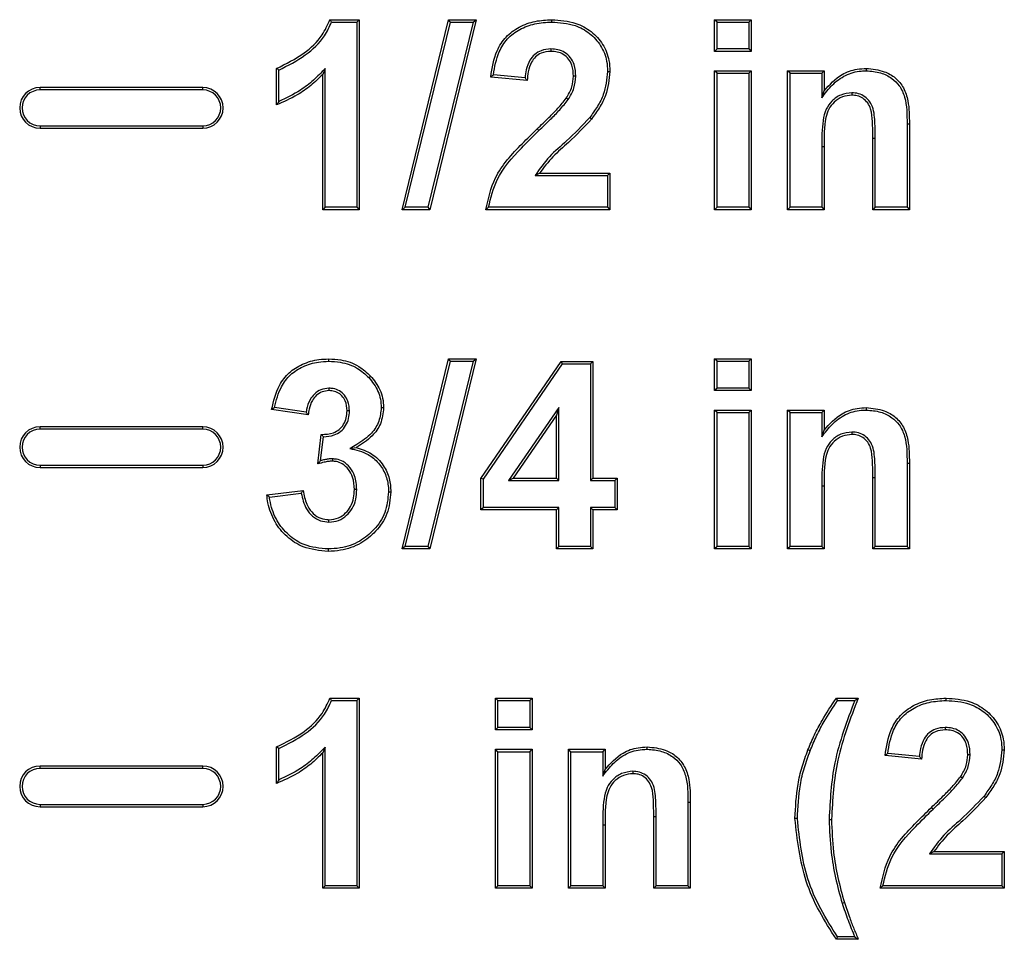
# Model space of a CAD drawing. Header units: inches. Extents: x 0.3 to 33.8, y 0.2 to 21.7.
# Tile 87 of 192: x 12.4087 to 12.4813, y 15.5635 to 15.6313. Entities that reach past the tile are written whole.
import ezdxf

# ---------------------------------------------------------------- set-up
doc = ezdxf.new("R2010")
doc.units = ezdxf.units.IN
doc.header["$MEASUREMENT"] = 0

msp = doc.modelspace()

# ---------------------------------------------------------------- linework, layer by layer
at = {"color": 7, "linetype": 'Continuous', "lineweight": 25}
for p, q in [((12.431529, 15.631301), (12.433689, 15.631301)), ((12.43165, 15.631126), (12.433514, 15.631126)), ((12.433514, 15.631126), (12.433689, 15.631301)), ((12.433514, 15.631126), (12.433514, 15.617476)), ((12.433689, 15.631301), (12.433689, 15.617301)), ((12.436863, 15.617301), (12.440276, 15.631301)), ((12.437086, 15.617476), (12.440414, 15.631126)), ((12.442081, 15.631126), (12.438756, 15.617476)), ((12.442304, 15.631301), (12.438894, 15.617301)), ((12.440414, 15.631126), (12.440276, 15.631301)), ((12.440276, 15.631301), (12.442304, 15.631301)), ((12.440414, 15.631126), (12.442081, 15.631126)), ((12.442081, 15.631126), (12.442304, 15.631301)), ((12.447879, 15.631126), (12.447879, 15.631301)), ((12.460069, 15.631126), (12.459894, 15.631301)), ((12.459894, 15.628967), (12.459894, 15.631301)), ((12.459894, 15.631301), (12.462586, 15.631301)), ((12.460069, 15.629142), (12.460069, 15.631126)), ((12.460069, 15.631126), (12.462411, 15.631126)), ((12.462411, 15.631126), (12.462586, 15.631301)), ((12.462411, 15.631126), (12.462411, 15.629142)), ((12.462586, 15.631301), (12.462586, 15.628967)), ((12.447824, 15.629142), (12.447823, 15.628967)), ((12.460069, 15.629142), (12.459894, 15.628967)), ((12.462586, 15.628967), (12.459894, 15.628967)), ((12.462411, 15.629142), (12.460069, 15.629142)), ((12.462411, 15.629142), (12.462586, 15.628967)), ((12.427586, 15.625019), (12.427586, 15.627711)), ((12.471081, 15.627536), (12.471081, 15.627711)), ((12.427761, 15.625275), (12.427761, 15.62759)), ((12.431171, 15.627695), (12.430996, 15.627268)), ((12.430996, 15.617301), (12.430996, 15.627268)), ((12.431171, 15.617476), (12.431171, 15.627695)), ((12.446073, 15.626813), (12.443381, 15.627077)), ((12.445912, 15.627005), (12.443576, 15.627234)), ((12.449659, 15.627129), (12.449484, 15.62713)), ((12.452001, 15.627492), (12.452176, 15.627492)), ((12.460069, 15.627356), (12.459894, 15.627531)), ((12.459894, 15.617301), (12.459894, 15.627531)), ((12.459894, 15.627531), (12.462586, 15.627531)), ((12.460069, 15.617476), (12.460069, 15.627356)), ((12.460069, 15.627356), (12.462411, 15.627356)), ((12.462411, 15.627356), (12.462586, 15.627531)), ((12.462411, 15.627356), (12.462411, 15.617476)), ((12.462586, 15.627531), (12.462586, 15.617301)), ((12.465453, 15.627356), (12.465278, 15.627531)), ((12.465278, 15.617301), (12.465278, 15.627531)), ((12.465278, 15.627531), (12.467971, 15.627531)), ((12.465453, 15.617476), (12.465453, 15.627356)), ((12.465453, 15.627356), (12.467796, 15.627356)), ((12.467796, 15.627356), (12.467971, 15.627531)), ((12.467796, 15.627356), (12.467796, 15.625554)), ((12.467971, 15.627531), (12.467971, 15.626056)), ((12.41015, 15.626126), (12.41015, 15.626301)), ((12.42215, 15.626301), (12.41015, 15.626301)), ((12.42215, 15.626126), (12.42215, 15.626301)), ((12.42215, 15.626126), (12.41015, 15.626126)), ((12.467796, 15.625554), (12.467971, 15.626056)), ((12.47002, 15.625912), (12.470021, 15.625737)), ((12.449097, 15.625416), (12.448951, 15.625512)), ((12.45068, 15.624088), (12.450819, 15.623981)), ((12.41015, 15.623476), (12.42215, 15.623476)), ((12.41015, 15.623476), (12.41015, 15.623301)), ((12.42215, 15.623476), (12.42215, 15.623301)), ((12.474078, 15.623627), (12.474253, 15.623628)), ((12.474078, 15.623627), (12.474078, 15.617476)), ((12.474253, 15.623628), (12.474253, 15.617301)), ((12.41015, 15.623301), (12.42215, 15.623301)), ((12.446929, 15.623126), (12.446808, 15.623252)), ((12.467796, 15.621959), (12.467971, 15.621959)), ((12.467796, 15.621959), (12.467796, 15.617476)), ((12.467971, 15.621959), (12.467971, 15.617301)), ((12.471736, 15.622551), (12.471561, 15.622551)), ((12.471561, 15.617301), (12.471561, 15.622551)), ((12.471736, 15.617476), (12.471736, 15.622551)), ((12.446662, 15.619818), (12.446974, 15.619993)), ((12.446662, 15.619818), (12.452001, 15.619818)), ((12.446974, 15.619993), (12.452176, 15.619993)), ((12.452001, 15.619818), (12.452176, 15.619993)), ((12.452001, 15.619818), (12.452001, 15.617476)), ((12.452176, 15.619993), (12.452176, 15.617301)), ((12.431171, 15.617476), (12.430996, 15.617301)), ((12.433689, 15.617301), (12.430996, 15.617301)), ((12.433514, 15.617476), (12.431171, 15.617476)), ((12.433514, 15.617476), (12.433689, 15.617301)), ((12.437086, 15.617476), (12.436863, 15.617301)), ((12.438894, 15.617301), (12.436863, 15.617301)), ((12.438756, 15.617476), (12.437086, 15.617476)), ((12.438756, 15.617476), (12.438894, 15.617301)), ((12.452176, 15.617301), (12.443022, 15.617301)), ((12.452001, 15.617476), (12.443223, 15.617476)), ((12.452001, 15.617476), (12.452176, 15.617301)), ((12.460069, 15.617476), (12.459894, 15.617301)), ((12.462586, 15.617301), (12.459894, 15.617301)), ((12.462411, 15.617476), (12.460069, 15.617476)), ((12.462411, 15.617476), (12.462586, 15.617301)), ((12.465453, 15.617476), (12.465278, 15.617301)), ((12.467971, 15.617301), (12.465278, 15.617301)), ((12.467796, 15.617476), (12.465453, 15.617476)), ((12.467796, 15.617476), (12.467971, 15.617301)), ((12.471736, 15.617476), (12.471561, 15.617301)), ((12.474253, 15.617301), (12.471561, 15.617301)), ((12.474078, 15.617476), (12.471736, 15.617476)), ((12.474078, 15.617476), (12.474253, 15.617301)), ((12.431435, 15.606126), (12.431434, 15.606301)), ((12.436863, 15.592301), (12.440276, 15.606301)), ((12.437086, 15.592476), (12.440414, 15.606126)), ((12.442081, 15.606126), (12.438756, 15.592476)), ((12.442304, 15.606301), (12.438894, 15.592301)), ((12.440414, 15.606126), (12.440276, 15.606301)), ((12.440276, 15.606301), (12.442304, 15.606301)), ((12.440414, 15.606126), (12.442081, 15.606126)), ((12.442081, 15.606126), (12.442304, 15.606301)), ((12.442663, 15.597497), (12.448583, 15.606121)), ((12.442838, 15.597443), (12.448675, 15.605946)), ((12.448675, 15.605946), (12.448583, 15.606121)), ((12.448583, 15.606121), (12.45092, 15.606121)), ((12.448675, 15.605946), (12.450745, 15.605946)), ((12.450745, 15.605946), (12.45092, 15.606121)), ((12.450745, 15.605946), (12.450745, 15.597331)), ((12.45092, 15.606121), (12.45092, 15.597506)), ((12.460069, 15.606126), (12.459894, 15.606301)), ((12.459894, 15.606301), (12.462586, 15.606301)), ((12.459894, 15.603967), (12.459894, 15.606301)), ((12.460069, 15.606126), (12.462411, 15.606126)), ((12.460069, 15.604142), (12.460069, 15.606126)), ((12.462411, 15.606126), (12.462586, 15.606301)), ((12.462411, 15.606126), (12.462411, 15.604142)), ((12.462586, 15.606301), (12.462586, 15.603967)), ((12.434397, 15.604922), (12.434524, 15.605041)), ((12.431456, 15.604142), (12.431456, 15.603967)), ((12.460069, 15.604142), (12.459894, 15.603967)), ((12.462586, 15.603967), (12.459894, 15.603967)), ((12.462411, 15.604142), (12.460069, 15.604142)), ((12.462411, 15.604142), (12.462586, 15.603967)), ((12.42992, 15.602172), (12.427227, 15.602576)), ((12.429771, 15.602372), (12.427438, 15.602722)), ((12.432966, 15.602474), (12.432791, 15.602475)), ((12.435309, 15.602712), (12.435484, 15.602711)), ((12.448402, 15.602731), (12.444695, 15.597331)), ((12.448402, 15.602731), (12.448227, 15.602167)), ((12.448402, 15.597331), (12.448402, 15.602731)), ((12.460069, 15.602356), (12.459894, 15.602531)), ((12.459894, 15.592301), (12.459894, 15.602531)), ((12.459894, 15.602531), (12.462586, 15.602531)), ((12.460069, 15.592476), (12.460069, 15.602356)), ((12.460069, 15.602356), (12.462411, 15.602356)), ((12.462411, 15.602356), (12.462586, 15.602531)), ((12.462411, 15.602356), (12.462411, 15.592476)), ((12.462586, 15.602531), (12.462586, 15.592301)), ((12.465453, 15.602356), (12.465278, 15.602531)), ((12.465278, 15.592301), (12.465278, 15.602531)), ((12.465278, 15.602531), (12.467971, 15.602531)), ((12.465453, 15.592476), (12.465453, 15.602356)), ((12.465453, 15.602356), (12.467796, 15.602356)), ((12.467796, 15.602356), (12.467971, 15.602531)), ((12.467796, 15.602356), (12.467796, 15.600554)), ((12.467971, 15.602531), (12.467971, 15.601056)), ((12.471081, 15.602536), (12.471081, 15.602711)), ((12.448227, 15.602167), (12.445027, 15.597506)), ((12.448227, 15.597506), (12.448227, 15.602167)), ((12.41015, 15.601126), (12.41015, 15.601301)), ((12.42215, 15.601301), (12.41015, 15.601301)), ((12.42215, 15.601126), (12.41015, 15.601126)), ((12.42215, 15.601126), (12.42215, 15.601301)), ((12.467796, 15.600554), (12.467971, 15.601056)), ((12.47002, 15.600912), (12.470021, 15.600737)), ((12.430637, 15.598563), (12.43089, 15.600737)), ((12.430842, 15.598804), (12.431046, 15.600561)), ((12.433003, 15.599702), (12.43347, 15.599769)), ((12.43171, 15.598937), (12.431706, 15.598762)), ((12.41015, 15.598476), (12.41015, 15.598301)), ((12.41015, 15.598476), (12.42215, 15.598476)), ((12.41015, 15.598301), (12.42215, 15.598301)), ((12.42215, 15.598476), (12.42215, 15.598301)), ((12.474078, 15.598627), (12.474253, 15.598628)), ((12.474078, 15.598627), (12.474078, 15.592476)), ((12.474253, 15.598628), (12.474253, 15.592301)), ((12.442838, 15.597443), (12.442663, 15.597497)), ((12.442663, 15.595172), (12.442663, 15.597497)), ((12.442838, 15.595347), (12.442838, 15.597443)), ((12.444695, 15.597331), (12.445027, 15.597506)), ((12.444695, 15.597331), (12.448402, 15.597331)), ((12.445027, 15.597506), (12.448227, 15.597506)), ((12.448402, 15.597331), (12.448227, 15.597506)), ((12.450745, 15.597331), (12.45092, 15.597506)), ((12.450745, 15.597331), (12.452539, 15.597331)), ((12.45092, 15.597506), (12.452714, 15.597506)), ((12.452539, 15.597331), (12.452714, 15.597506)), ((12.452539, 15.597331), (12.452539, 15.595347)), ((12.452714, 15.597506), (12.452714, 15.595172)), ((12.471736, 15.597551), (12.471561, 15.597551)), ((12.471561, 15.592301), (12.471561, 15.597551)), ((12.471736, 15.592476), (12.471736, 15.597551)), ((12.426868, 15.596277), (12.429561, 15.596608)), ((12.433505, 15.596675), (12.43333, 15.596673)), ((12.435847, 15.596496), (12.436022, 15.596496)), ((12.467796, 15.596959), (12.467796, 15.592476)), ((12.467796, 15.596959), (12.467971, 15.596959)), ((12.467971, 15.596959), (12.467971, 15.592301)), ((12.427064, 15.596125), (12.429412, 15.596414)), ((12.442838, 15.595347), (12.442663, 15.595172)), ((12.448227, 15.595172), (12.442663, 15.595172)), ((12.448402, 15.595347), (12.442838, 15.595347)), ((12.448402, 15.595347), (12.448227, 15.595172)), ((12.448227, 15.592301), (12.448227, 15.595172)), ((12.448402, 15.592476), (12.448402, 15.595347)), ((12.452539, 15.595347), (12.450745, 15.595347)), ((12.450745, 15.595347), (12.450745, 15.592476)), ((12.450745, 15.595347), (12.45092, 15.595172)), ((12.452714, 15.595172), (12.45092, 15.595172)), ((12.45092, 15.595172), (12.45092, 15.592301)), ((12.452539, 15.595347), (12.452714, 15.595172)), ((12.431451, 15.594279), (12.431454, 15.594454)), ((12.431397, 15.592296), (12.431397, 15.592121)), ((12.437086, 15.592476), (12.436863, 15.592301)), ((12.438894, 15.592301), (12.436863, 15.592301)), ((12.438756, 15.592476), (12.437086, 15.592476)), ((12.438756, 15.592476), (12.438894, 15.592301)), ((12.448402, 15.592476), (12.448227, 15.592301)), ((12.45092, 15.592301), (12.448227, 15.592301)), ((12.450745, 15.592476), (12.448402, 15.592476)), ((12.450745, 15.592476), (12.45092, 15.592301)), ((12.460069, 15.592476), (12.459894, 15.592301)), ((12.462586, 15.592301), (12.459894, 15.592301)), ((12.462411, 15.592476), (12.460069, 15.592476)), ((12.462411, 15.592476), (12.462586, 15.592301)), ((12.465453, 15.592476), (12.465278, 15.592301)), ((12.467971, 15.592301), (12.465278, 15.592301)), ((12.467796, 15.592476), (12.465453, 15.592476)), ((12.467796, 15.592476), (12.467971, 15.592301)), ((12.471736, 15.592476), (12.471561, 15.592301)), ((12.474253, 15.592301), (12.471561, 15.592301)), ((12.474078, 15.592476), (12.471736, 15.592476)), ((12.474078, 15.592476), (12.474253, 15.592301)), ((12.431529, 15.581301), (12.433689, 15.581301)), ((12.433514, 15.581126), (12.433689, 15.581301)), ((12.433689, 15.581301), (12.433689, 15.567301)), ((12.443915, 15.581126), (12.44374, 15.581301)), ((12.44374, 15.578967), (12.44374, 15.581301)), ((12.44374, 15.581301), (12.446432, 15.581301)), ((12.446257, 15.581126), (12.446432, 15.581301)), ((12.446432, 15.581301), (12.446432, 15.578967)), ((12.468959, 15.581126), (12.468868, 15.581301)), ((12.468868, 15.581301), (12.470484, 15.581301)), ((12.476956, 15.581126), (12.476956, 15.581301)), ((12.43165, 15.581126), (12.433514, 15.581126)), ((12.433514, 15.581126), (12.433514, 15.567476)), ((12.443915, 15.579142), (12.443915, 15.581126)), ((12.443915, 15.581126), (12.446257, 15.581126)), ((12.446257, 15.581126), (12.446257, 15.579142)), ((12.468959, 15.581126), (12.470225, 15.581126)), ((12.443915, 15.579142), (12.44374, 15.578967)), ((12.446257, 15.579142), (12.443915, 15.579142)), ((12.446257, 15.579142), (12.446432, 15.578967)), ((12.476901, 15.579142), (12.4769, 15.578967)), ((12.446432, 15.578967), (12.44374, 15.578967)), ((12.427586, 15.575019), (12.427586, 15.577711)), ((12.431171, 15.577695), (12.430996, 15.577268)), ((12.431171, 15.567476), (12.431171, 15.577695)), ((12.454927, 15.577536), (12.454927, 15.577711)), ((12.427761, 15.575275), (12.427761, 15.57759)), ((12.430996, 15.567301), (12.430996, 15.577268)), ((12.443915, 15.577356), (12.44374, 15.577531)), ((12.44374, 15.577531), (12.446432, 15.577531)), ((12.44374, 15.567301), (12.44374, 15.577531)), ((12.443915, 15.577356), (12.446257, 15.577356)), ((12.443915, 15.567476), (12.443915, 15.577356)), ((12.446257, 15.577356), (12.446432, 15.577531)), ((12.446257, 15.577356), (12.446257, 15.567476)), ((12.446432, 15.577531), (12.446432, 15.567301)), ((12.4493, 15.577356), (12.449125, 15.577531)), ((12.449125, 15.577531), (12.451817, 15.577531)), ((12.449125, 15.567301), (12.449125, 15.577531)), ((12.4493, 15.567476), (12.4493, 15.577356)), ((12.4493, 15.577356), (12.451642, 15.577356)), ((12.451642, 15.577356), (12.451817, 15.577531)), ((12.451642, 15.577356), (12.451642, 15.575554)), ((12.451817, 15.577531), (12.451817, 15.576056)), ((12.466933, 15.577419), (12.46677, 15.577484)), ((12.47515, 15.576813), (12.472458, 15.577077)), ((12.474989, 15.577005), (12.472653, 15.577234)), ((12.478736, 15.577129), (12.478561, 15.57713)), ((12.481078, 15.577492), (12.481253, 15.577492)), ((12.41015, 15.576126), (12.41015, 15.576301)), ((12.42215, 15.576301), (12.41015, 15.576301)), ((12.42215, 15.576126), (12.42215, 15.576301)), ((12.42215, 15.576126), (12.41015, 15.576126)), ((12.451642, 15.575554), (12.451817, 15.576056)), ((12.453866, 15.575912), (12.453867, 15.575737)), ((12.478174, 15.575416), (12.478028, 15.575512)), ((12.479757, 15.574088), (12.479895, 15.573981)), ((12.41015, 15.573476), (12.41015, 15.573301)), ((12.41015, 15.573476), (12.42215, 15.573476)), ((12.41015, 15.573301), (12.42215, 15.573301)), ((12.42215, 15.573476), (12.42215, 15.573301)), ((12.457924, 15.573627), (12.458099, 15.573628)), ((12.457924, 15.573627), (12.457924, 15.567476)), ((12.458099, 15.573628), (12.458099, 15.567301)), ((12.476006, 15.573126), (12.475885, 15.573252)), ((12.455582, 15.572551), (12.455407, 15.572551)), ((12.455407, 15.567301), (12.455407, 15.572551)), ((12.455582, 15.567476), (12.455582, 15.572551)), ((12.451642, 15.571959), (12.451642, 15.567476)), ((12.451642, 15.571959), (12.451817, 15.571959)), ((12.451817, 15.571959), (12.451817, 15.567301)), ((12.465992, 15.572424), (12.465817, 15.572424)), ((12.468334, 15.572371), (12.468509, 15.572371)), ((12.475738, 15.569818), (12.476051, 15.569993)), ((12.475738, 15.569818), (12.481078, 15.569818)), ((12.476051, 15.569993), (12.481253, 15.569993)), ((12.481078, 15.569818), (12.481253, 15.569993)), ((12.481078, 15.569818), (12.481078, 15.567476)), ((12.481253, 15.569993), (12.481253, 15.567301)), ((12.431171, 15.567476), (12.430996, 15.567301)), ((12.433514, 15.567476), (12.431171, 15.567476)), ((12.433514, 15.567476), (12.433689, 15.567301)), ((12.443915, 15.567476), (12.44374, 15.567301)), ((12.446257, 15.567476), (12.443915, 15.567476)), ((12.446257, 15.567476), (12.446432, 15.567301)), ((12.4493, 15.567476), (12.449125, 15.567301)), ((12.451642, 15.567476), (12.4493, 15.567476)), ((12.451642, 15.567476), (12.451817, 15.567301)), ((12.455582, 15.567476), (12.455407, 15.567301)), ((12.457924, 15.567476), (12.455582, 15.567476)), ((12.457924, 15.567476), (12.458099, 15.567301)), ((12.481078, 15.567476), (12.4723, 15.567476)), ((12.481078, 15.567476), (12.481253, 15.567301)), ((12.433689, 15.567301), (12.430996, 15.567301)), ((12.446432, 15.567301), (12.44374, 15.567301)), ((12.451817, 15.567301), (12.449125, 15.567301)), ((12.458099, 15.567301), (12.455407, 15.567301)), ((12.481253, 15.567301), (12.472099, 15.567301)), ((12.469292, 15.56619), (12.46946, 15.566241)), ((12.470484, 15.563531), (12.468868, 15.563531)), ((12.470222, 15.563706), (12.46896, 15.563706))]:
    msp.add_line(p, q, dxfattribs=at)
at = {"color": 7, "linetype": 'Continuous', "lineweight": 25, "flags": 128}
for points in [[(12.427761, 15.62759), (12.427674, 15.62765), (12.427586, 15.627711)], [(12.427761, 15.57759), (12.427674, 15.57765), (12.427586, 15.577711)], [(12.46896, 15.563706), (12.468914, 15.563619), (12.468868, 15.563531)], [(12.470222, 15.563706), (12.470353, 15.563619), (12.470484, 15.563531)]]:
    msp.add_lwpolyline(points, dxfattribs=at)
at = {"color": 7, "linetype": 'Continuous', "lineweight": 25}
for centre, radius, start, end in [((12.41015, 15.624801), 0.0015, 90, 270), ((12.42215, 15.624801), 0.0015, 270, 90), ((12.41015, 15.624801), 0.001325, 90, 270), ((12.42215, 15.624801), 0.001325, 270, 90), ((12.41015, 15.599801), 0.0015, 90, 270), ((12.41015, 15.599801), 0.001325, 90, 270), ((12.42215, 15.599801), 0.0015, 270, 90), ((12.42215, 15.599801), 0.001325, 270, 90), ((12.41015, 15.574801), 0.0015, 90, 270), ((12.42215, 15.574801), 0.0015, 270, 90), ((12.41015, 15.574801), 0.001325, 90, 270), ((12.42215, 15.574801), 0.001325, 270, 90)]:
    msp.add_arc(centre, radius, start, end, dxfattribs=at)
for points, knots in [([(12.427586, 15.627711), (12.428284, 15.628053), (12.429547, 15.628671), (12.43092, 15.629955), (12.431355, 15.630916), (12.431529, 15.631301)], [0, 0, 0, 0, 0.425378, 0.769749, 1, 1, 1, 1]), ([(12.427761, 15.62759), (12.42843, 15.627926), (12.429695, 15.628562), (12.431041, 15.629831), (12.431488, 15.630781), (12.43165, 15.631126)], [0, 0, 0, 0, 0.417234, 0.788319, 1, 1, 1, 1]), ([(12.43165, 15.631126), (12.43163, 15.631155), (12.43159, 15.631213), (12.43155, 15.631271), (12.431529, 15.631301)], [0, 0, 0, 0, 0.5, 1, 1, 1, 1]), ([(12.443381, 15.627077), (12.443485, 15.62774), (12.443652, 15.628807), (12.444464, 15.63008), (12.445475, 15.630812), (12.446648, 15.631237), (12.447474, 15.63128), (12.447879, 15.631301)], [0, 0, 0, 0, 0.289144, 0.465104, 0.641356, 0.82373, 1, 1, 1, 1]), ([(12.443576, 15.627234), (12.443678, 15.627815), (12.443844, 15.628771), (12.444574, 15.629932), (12.445515, 15.63063), (12.446646, 15.631059), (12.447462, 15.631103), (12.447879, 15.631126)], [0, 0, 0, 0, 0.271716, 0.446718, 0.622091, 0.806985, 1, 1, 1, 1]), ([(12.447879, 15.631301), (12.448486, 15.631261), (12.449522, 15.631193), (12.450825, 15.630477), (12.451697, 15.629519), (12.452125, 15.628453), (12.452162, 15.62776), (12.452176, 15.627492)], [0, 0, 0, 0, 0.2802385, 0.4786277, 0.6769197, 0.8753296, 1, 1, 1, 1]), ([(12.447879, 15.631126), (12.448466, 15.631088), (12.449462, 15.631024), (12.450713, 15.630339), (12.451545, 15.629425), (12.451953, 15.628407), (12.451988, 15.627747), (12.452001, 15.627492)], [0, 0, 0, 0, 0.283085, 0.480774, 0.678358, 0.876064, 1, 1, 1, 1]), ([(12.447824, 15.629142), (12.447575, 15.629123), (12.44714, 15.629088), (12.446602, 15.628758), (12.446201, 15.628273), (12.445991, 15.627656), (12.445936, 15.627205), (12.445912, 15.627005)], [0, 0, 0, 0, 0.230349, 0.402355, 0.574282, 0.810911, 1, 1, 1, 1]), ([(12.447823, 15.628967), (12.447573, 15.628946), (12.447157, 15.628909), (12.446666, 15.628577), (12.446318, 15.62811), (12.446135, 15.627494), (12.446093, 15.627031), (12.446073, 15.626813)], [0, 0, 0, 0, 0.237088, 0.394716, 0.552283, 0.790185, 1, 1, 1, 1]), ([(12.449484, 15.62713), (12.449467, 15.62741), (12.44944, 15.627861), (12.449141, 15.628419), (12.44876, 15.62876), (12.448297, 15.628943), (12.44798, 15.628959), (12.447823, 15.628967)], [0, 0, 0, 0, 0.295557, 0.478191, 0.661627, 0.833055, 1, 1, 1, 1]), ([(12.449659, 15.627129), (12.449641, 15.627424), (12.449611, 15.627912), (12.449286, 15.628523), (12.448861, 15.628908), (12.448346, 15.629114), (12.447995, 15.629133), (12.447824, 15.629142)], [0, 0, 0, 0, 0.284559, 0.471138, 0.658457, 0.833554, 1, 1, 1, 1]), ([(12.467971, 15.626056), (12.468376, 15.626507), (12.469047, 15.627253), (12.470234, 15.62767), (12.470853, 15.6277), (12.471081, 15.627711)], [0, 0, 0, 0, 0.4900065, 0.8122042, 1, 1, 1, 1]), ([(12.471081, 15.627711), (12.471531, 15.627665), (12.472294, 15.627588), (12.473255, 15.627049), (12.473876, 15.62628), (12.474246, 15.625099), (12.47425, 15.624193), (12.474253, 15.623628)], [0, 0, 0, 0, 0.226694, 0.384338, 0.543613, 0.715034, 1, 1, 1, 1]), ([(12.430996, 15.627268), (12.430708, 15.626987), (12.430131, 15.626425), (12.429, 15.625633), (12.428108, 15.625245), (12.427586, 15.625019)], [0, 0, 0, 0, 0.292938, 0.586234, 1, 1, 1, 1]), ([(12.431171, 15.627695), (12.430891, 15.627407), (12.43033, 15.62683), (12.429217, 15.62596), (12.428306, 15.625531), (12.427761, 15.625275)], [0, 0, 0, 0, 0.28591, 0.572569, 1, 1, 1, 1]), ([(12.443576, 15.627234), (12.443544, 15.627208), (12.443479, 15.627155), (12.443414, 15.627103), (12.443381, 15.627077)], [0, 0, 0, 0, 0.5, 1, 1, 1, 1]), ([(12.445912, 15.627005), (12.445931, 15.626982), (12.445968, 15.626938), (12.446022, 15.626874), (12.446056, 15.626834), (12.446073, 15.626813)], [0, 0, 0, 0, 0.363255, 0.681627, 1, 1, 1, 1]), ([(12.448951, 15.625512), (12.449032, 15.625648), (12.449194, 15.625919), (12.449423, 15.626453), (12.44946, 15.626871), (12.449484, 15.62713)], [0, 0, 0, 0, 0.2749385, 0.5506347, 1, 1, 1, 1]), ([(12.449097, 15.625416), (12.449178, 15.625552), (12.449341, 15.625823), (12.449588, 15.626384), (12.449631, 15.626836), (12.449659, 15.627129)], [0, 0, 0, 0, 0.259928, 0.520489, 1, 1, 1, 1]), ([(12.452001, 15.627492), (12.451941, 15.626911), (12.451847, 15.626002), (12.451264, 15.624893), (12.450876, 15.624358), (12.45068, 15.624088)], [0, 0, 0, 0, 0.466315, 0.730039, 1, 1, 1, 1]), ([(12.452176, 15.627492), (12.452113, 15.626887), (12.452016, 15.625946), (12.451415, 15.624803), (12.451019, 15.624257), (12.450819, 15.623981)], [0, 0, 0, 0, 0.470907, 0.732392, 1, 1, 1, 1]), ([(12.467796, 15.625554), (12.468039, 15.625875), (12.468528, 15.626522), (12.469511, 15.627263), (12.470432, 15.627518), (12.470955, 15.627532), (12.471081, 15.627536)], [0, 0, 0, 0, 0.301469, 0.607099, 0.905477, 1, 1, 1, 1]), ([(12.471081, 15.627536), (12.471434, 15.627507), (12.472101, 15.627452), (12.472946, 15.627044), (12.47358, 15.626423), (12.47408, 15.625276), (12.474079, 15.624295), (12.474078, 15.623627)], [0, 0, 0, 0, 0.186562, 0.352717, 0.485799, 0.649698, 1, 1, 1, 1]), ([(12.47002, 15.625912), (12.469735, 15.62588), (12.469183, 15.625818), (12.468521, 15.625342), (12.468052, 15.624685), (12.467795, 15.623526), (12.467795, 15.622598), (12.467796, 15.621959)], [0, 0, 0, 0, 0.164445, 0.319391, 0.458628, 0.627537, 1, 1, 1, 1]), ([(12.470021, 15.625737), (12.469782, 15.625713), (12.469301, 15.625664), (12.468702, 15.625265), (12.46828, 15.624725), (12.467943, 15.623612), (12.467959, 15.622677), (12.467971, 15.621959)], [0, 0, 0, 0, 0.146253, 0.293847, 0.428162, 0.561151, 1, 1, 1, 1]), ([(12.471736, 15.622551), (12.471731, 15.622961), (12.471722, 15.623785), (12.47163, 15.624822), (12.471188, 15.625473), (12.470756, 15.625783), (12.470341, 15.625901), (12.470096, 15.625909), (12.47002, 15.625912)], [0, 0, 0, 0, 0.289322, 0.581203, 0.704413, 0.828059, 0.946771, 1, 1, 1, 1]), ([(12.471561, 15.622551), (12.471555, 15.622962), (12.471545, 15.623688), (12.471481, 15.624589), (12.471201, 15.62518), (12.470853, 15.625521), (12.470437, 15.625713), (12.470153, 15.625729), (12.470021, 15.625737)], [0, 0, 0, 0, 0.308857, 0.544201, 0.666257, 0.78887, 0.901623, 1, 1, 1, 1]), ([(12.427761, 15.625275), (12.427732, 15.625232), (12.427674, 15.625146), (12.427615, 15.625061), (12.427586, 15.625019)], [0, 0, 0, 0, 0.5, 1, 1, 1, 1]), ([(12.446808, 15.623252), (12.447096, 15.623531), (12.447612, 15.624033), (12.44835, 15.624766), (12.44875, 15.625263), (12.448951, 15.625512)], [0, 0, 0, 0, 0.386409, 0.69258, 1, 1, 1, 1]), ([(12.446929, 15.623126), (12.447217, 15.623405), (12.447738, 15.623911), (12.448486, 15.624653), (12.448893, 15.625162), (12.449097, 15.625416)], [0, 0, 0, 0, 0.381599, 0.69015, 1, 1, 1, 1]), ([(12.45068, 15.624088), (12.450126, 15.6235), (12.44918, 15.622497), (12.447654, 15.621248), (12.446994, 15.620297), (12.446662, 15.619818)], [0, 0, 0, 0, 0.412387, 0.703851, 1, 1, 1, 1]), ([(12.450819, 15.623981), (12.450264, 15.623393), (12.449355, 15.622427), (12.447928, 15.621238), (12.447293, 15.620409), (12.446974, 15.619993)], [0, 0, 0, 0, 0.436932, 0.717083, 1, 1, 1, 1]), ([(12.443022, 15.617301), (12.443202, 15.618106), (12.443617, 15.619972), (12.445312, 15.621789), (12.446441, 15.622893), (12.446808, 15.623252)], [0, 0, 0, 0, 0.339133, 0.785072, 1, 1, 1, 1]), ([(12.443223, 15.617476), (12.44339, 15.618173), (12.443789, 15.619836), (12.445372, 15.621598), (12.446499, 15.622704), (12.446929, 15.623126)], [0, 0, 0, 0, 0.308802, 0.736208, 1, 1, 1, 1]), ([(12.443223, 15.617476), (12.443189, 15.617446), (12.443122, 15.617388), (12.443055, 15.61733), (12.443022, 15.617301)], [0, 0, 0, 0, 0.5, 1, 1, 1, 1]), ([(12.427227, 15.602576), (12.427374, 15.60319), (12.427612, 15.604186), (12.42848, 15.60533), (12.429511, 15.605969), (12.430533, 15.606269), (12.431194, 15.606292), (12.431434, 15.606301)], [0, 0, 0, 0, 0.303151, 0.49141, 0.679428, 0.883582, 1, 1, 1, 1]), ([(12.427438, 15.602722), (12.427574, 15.60325), (12.427801, 15.604135), (12.428579, 15.605177), (12.429545, 15.605789), (12.430531, 15.606092), (12.431182, 15.606116), (12.431435, 15.606126)], [0, 0, 0, 0, 0.281664, 0.471522, 0.661204, 0.868517, 1, 1, 1, 1]), ([(12.431434, 15.606301), (12.431733, 15.606287), (12.432499, 15.606252), (12.43362, 15.605871), (12.434245, 15.605297), (12.434524, 15.605041)], [0, 0, 0, 0, 0.262232, 0.6707188, 1, 1, 1, 1]), ([(12.431435, 15.606126), (12.431721, 15.606113), (12.432455, 15.60608), (12.433531, 15.605717), (12.43413, 15.605167), (12.434397, 15.604922)], [0, 0, 0, 0, 0.261541, 0.671703, 1, 1, 1, 1]), ([(12.434397, 15.604922), (12.43465, 15.6046), (12.435029, 15.604119), (12.435275, 15.60333), (12.435297, 15.602921), (12.435309, 15.602712)], [0, 0, 0, 0, 0.498066, 0.743633, 1, 1, 1, 1]), ([(12.434524, 15.605041), (12.434778, 15.604721), (12.435171, 15.604225), (12.435444, 15.603397), (12.43547, 15.602943), (12.435484, 15.602711)], [0, 0, 0, 0, 0.471841, 0.729717, 1, 1, 1, 1]), ([(12.431456, 15.604142), (12.431254, 15.604121), (12.430855, 15.604079), (12.430372, 15.603737), (12.42999, 15.603234), (12.429833, 15.602752), (12.429782, 15.602436), (12.429771, 15.602372)], [0, 0, 0, 0, 0.224905, 0.443401, 0.64016, 0.927136, 1, 1, 1, 1]), ([(12.431456, 15.603967), (12.431285, 15.60395), (12.430942, 15.603916), (12.430517, 15.603629), (12.43017, 15.603191), (12.429991, 15.602684), (12.429939, 15.602315), (12.42992, 15.602172)], [0, 0, 0, 0, 0.195419, 0.392555, 0.570378, 0.834155, 1, 1, 1, 1]), ([(12.432966, 15.602474), (12.432949, 15.602714), (12.43292, 15.603125), (12.432629, 15.603638), (12.432247, 15.603973), (12.431827, 15.604125), (12.431562, 15.604138), (12.431456, 15.604142)], [0, 0, 0, 0, 0.281949, 0.482916, 0.684377, 0.874581, 1, 1, 1, 1]), ([(12.432791, 15.602475), (12.432771, 15.602728), (12.432739, 15.603129), (12.432431, 15.603591), (12.432084, 15.60386), (12.431735, 15.603956), (12.431527, 15.603964), (12.431456, 15.603967)], [0, 0, 0, 0, 0.332112, 0.52685, 0.722013, 0.906008, 1, 1, 1, 1]), ([(12.427438, 15.602722), (12.427403, 15.602697), (12.427332, 15.602649), (12.427262, 15.602601), (12.427227, 15.602576)], [0, 0, 0, 0, 0.5, 1, 1, 1, 1]), ([(12.429771, 15.602372), (12.429796, 15.602338), (12.429845, 15.602272), (12.429895, 15.602206), (12.42992, 15.602172)], [0, 0, 0, 0, 0.5, 1, 1, 1, 1]), ([(12.43089, 15.600737), (12.431196, 15.600749), (12.431669, 15.600768), (12.432233, 15.601087), (12.43256, 15.601477), (12.432764, 15.601955), (12.432782, 15.602301), (12.432791, 15.602475)], [0, 0, 0, 0, 0.308372, 0.477538, 0.646829, 0.822528, 1, 1, 1, 1]), ([(12.431046, 15.600561), (12.431316, 15.600584), (12.431772, 15.600624), (12.43234, 15.600945), (12.432707, 15.601375), (12.432935, 15.601903), (12.432956, 15.602285), (12.432966, 15.602474)], [0, 0, 0, 0, 0.264755, 0.445238, 0.62584, 0.813753, 1, 1, 1, 1]), ([(12.435309, 15.602712), (12.435275, 15.60237), (12.435207, 15.601684), (12.434564, 15.6007), (12.433743, 15.600119), (12.433176, 15.599799), (12.433003, 15.599702)], [0, 0, 0, 0, 0.254579, 0.511041, 0.850995, 1, 1, 1, 1]), ([(12.435484, 15.602711), (12.435438, 15.602306), (12.435351, 15.601533), (12.434598, 15.600478), (12.433879, 15.600026), (12.43347, 15.599769)], [0, 0, 0, 0, 0.322235, 0.615039, 1, 1, 1, 1]), ([(12.467796, 15.600554), (12.468039, 15.600875), (12.468528, 15.601522), (12.469511, 15.602263), (12.470432, 15.602518), (12.470955, 15.602532), (12.471081, 15.602536)], [0, 0, 0, 0, 0.301469, 0.607099, 0.905477, 1, 1, 1, 1]), ([(12.467971, 15.601056), (12.468376, 15.601507), (12.469047, 15.602253), (12.470234, 15.60267), (12.470853, 15.6027), (12.471081, 15.602711)], [0, 0, 0, 0, 0.490007, 0.812204, 1, 1, 1, 1]), ([(12.471081, 15.602711), (12.471531, 15.602665), (12.472294, 15.602588), (12.473255, 15.602049), (12.473876, 15.60128), (12.474246, 15.600099), (12.47425, 15.599193), (12.474253, 15.598628)], [0, 0, 0, 0, 0.226694, 0.384338, 0.543613, 0.715034, 1, 1, 1, 1]), ([(12.471081, 15.602536), (12.471434, 15.602507), (12.472101, 15.602452), (12.472946, 15.602044), (12.47358, 15.601423), (12.47408, 15.600276), (12.474079, 15.599295), (12.474078, 15.598627)], [0, 0, 0, 0, 0.186562, 0.352717, 0.485799, 0.649698, 1, 1, 1, 1]), ([(12.47002, 15.600912), (12.469735, 15.60088), (12.469183, 15.600818), (12.468521, 15.600342), (12.468052, 15.599685), (12.467795, 15.598526), (12.467795, 15.597598), (12.467796, 15.596959)], [0, 0, 0, 0, 0.164445, 0.319391, 0.458628, 0.627537, 1, 1, 1, 1]), ([(12.471736, 15.597551), (12.471731, 15.597961), (12.471722, 15.598785), (12.47163, 15.599822), (12.471188, 15.600473), (12.470756, 15.600783), (12.470341, 15.600901), (12.470096, 15.600909), (12.47002, 15.600912)], [0, 0, 0, 0, 0.289322, 0.581203, 0.704413, 0.828059, 0.946771, 1, 1, 1, 1]), ([(12.431046, 15.600561), (12.431029, 15.600579), (12.430995, 15.600618), (12.430943, 15.600676), (12.430907, 15.600716), (12.43089, 15.600737)], [0, 0, 0, 0, 0.320228, 0.660114, 1, 1, 1, 1]), ([(12.470021, 15.600737), (12.469782, 15.600713), (12.469301, 15.600664), (12.468702, 15.600265), (12.46828, 15.599725), (12.467943, 15.598612), (12.467959, 15.597677), (12.467971, 15.596959)], [0, 0, 0, 0, 0.146253, 0.293847, 0.428162, 0.561151, 1, 1, 1, 1]), ([(12.471561, 15.597551), (12.471555, 15.597962), (12.471545, 15.598688), (12.471481, 15.599589), (12.471201, 15.60018), (12.470853, 15.600521), (12.470437, 15.600713), (12.470153, 15.600729), (12.470021, 15.600737)], [0, 0, 0, 0, 0.308857, 0.544201, 0.666257, 0.78887, 0.901623, 1, 1, 1, 1]), ([(12.433003, 15.599702), (12.433467, 15.599593), (12.434257, 15.599409), (12.435143, 15.598663), (12.435667, 15.597806), (12.435834, 15.597041), (12.435844, 15.596602), (12.435847, 15.596496)], [0, 0, 0, 0, 0.299894, 0.509966, 0.719588, 0.932083, 1, 1, 1, 1]), ([(12.43347, 15.599769), (12.433863, 15.599644), (12.434648, 15.599395), (12.435482, 15.598528), (12.435955, 15.597522), (12.436, 15.596835), (12.436022, 15.596496)], [0, 0, 0, 0, 0.27147, 0.54325, 0.774926, 1, 1, 1, 1]), ([(12.430842, 15.598804), (12.430821, 15.598781), (12.43078, 15.598733), (12.430712, 15.598653), (12.430665, 15.598596), (12.430637, 15.598563)], [0, 0, 0, 0, 0.30097, 0.601941, 1, 1, 1, 1]), ([(12.431706, 15.598762), (12.431604, 15.598758), (12.431401, 15.598751), (12.431043, 15.59868), (12.430791, 15.598608), (12.430637, 15.598563)], [0, 0, 0, 0, 0.27958, 0.559291, 1, 1, 1, 1]), ([(12.43171, 15.598937), (12.431608, 15.598934), (12.43141, 15.598928), (12.431121, 15.598875), (12.430935, 15.598828), (12.430842, 15.598804)], [0, 0, 0, 0, 0.346256, 0.672215, 1, 1, 1, 1]), ([(12.43333, 15.596673), (12.433311, 15.596984), (12.433278, 15.597509), (12.432925, 15.598168), (12.432496, 15.598572), (12.432054, 15.59874), (12.431805, 15.598756), (12.431706, 15.598762)], [0, 0, 0, 0, 0.313401, 0.529314, 0.745888, 0.899251, 1, 1, 1, 1]), ([(12.433505, 15.596675), (12.433482, 15.597017), (12.433444, 15.597591), (12.433045, 15.598304), (12.432568, 15.598737), (12.432085, 15.598913), (12.431812, 15.598931), (12.43171, 15.598937)], [0, 0, 0, 0, 0.31605, 0.530529, 0.745706, 0.903943, 1, 1, 1, 1]), ([(12.429412, 15.596414), (12.429429, 15.596437), (12.429463, 15.596481), (12.429513, 15.596546), (12.429545, 15.596588), (12.429561, 15.596608)], [0, 0, 0, 0, 0.359669, 0.679834, 1, 1, 1, 1]), ([(12.429561, 15.596608), (12.42962, 15.596259), (12.429718, 15.595688), (12.430151, 15.595), (12.430674, 15.594588), (12.431149, 15.594467), (12.431402, 15.594457), (12.431454, 15.594454)], [0, 0, 0, 0, 0.333753, 0.545755, 0.758779, 0.951028, 1, 1, 1, 1]), ([(12.435847, 15.596496), (12.435797, 15.595975), (12.435698, 15.594953), (12.434846, 15.593706), (12.433713, 15.592782), (12.432501, 15.592346), (12.431696, 15.59231), (12.431397, 15.592296)], [0, 0, 0, 0, 0.228058, 0.446855, 0.644407, 0.868161, 1, 1, 1, 1]), ([(12.436022, 15.596496), (12.435969, 15.595951), (12.435864, 15.594884), (12.434975, 15.593583), (12.433794, 15.592623), (12.432535, 15.592173), (12.431703, 15.592135), (12.431397, 15.592121)], [0, 0, 0, 0, 0.2294504, 0.4483807, 0.6467786, 0.8702049, 1, 1, 1, 1]), ([(12.431451, 15.594279), (12.431694, 15.594302), (12.432172, 15.594348), (12.432766, 15.594739), (12.433212, 15.595279), (12.433469, 15.595947), (12.433493, 15.596435), (12.433505, 15.596675)], [0, 0, 0, 0, 0.2050952, 0.4040411, 0.585789, 0.7959821, 1, 1, 1, 1]), ([(12.431454, 15.594454), (12.431698, 15.59448), (12.432154, 15.594529), (12.432701, 15.594922), (12.433092, 15.595429), (12.433301, 15.596038), (12.43332, 15.596468), (12.43333, 15.596673)], [0, 0, 0, 0, 0.223463, 0.417349, 0.602872, 0.81053, 1, 1, 1, 1]), ([(12.427064, 15.596125), (12.427031, 15.596151), (12.426966, 15.596201), (12.426901, 15.596252), (12.426868, 15.596277)], [0, 0, 0, 0, 0.5, 1, 1, 1, 1]), ([(12.431397, 15.592121), (12.430765, 15.592179), (12.429658, 15.59228), (12.42831, 15.593157), (12.427399, 15.594282), (12.426985, 15.595393), (12.426894, 15.596081), (12.426868, 15.596277)], [0, 0, 0, 0, 0.2775398, 0.4852542, 0.6925822, 0.9119708, 1, 1, 1, 1]), ([(12.431397, 15.592296), (12.430789, 15.592351), (12.429728, 15.592447), (12.428435, 15.593285), (12.427558, 15.594362), (12.427177, 15.595379), (12.427085, 15.595987), (12.427064, 15.596125)], [0, 0, 0, 0, 0.284502, 0.496822, 0.708686, 0.933877, 1, 1, 1, 1]), ([(12.429412, 15.596414), (12.429502, 15.596005), (12.429643, 15.595368), (12.430219, 15.594694), (12.430803, 15.594335), (12.431242, 15.594297), (12.431451, 15.594279)], [0, 0, 0, 0, 0.382051, 0.594267, 0.807182, 1, 1, 1, 1]), ([(12.427586, 15.577711), (12.428284, 15.578053), (12.429547, 15.578671), (12.43092, 15.579955), (12.431355, 15.580916), (12.431529, 15.581301)], [0, 0, 0, 0, 0.4253777, 0.7697493, 1, 1, 1, 1]), ([(12.43165, 15.581126), (12.43163, 15.581155), (12.43159, 15.581213), (12.43155, 15.581271), (12.431529, 15.581301)], [0, 0, 0, 0, 0.5, 1, 1, 1, 1]), ([(12.46677, 15.577484), (12.466926, 15.577854), (12.467237, 15.578595), (12.467913, 15.579886), (12.468503, 15.58076), (12.468868, 15.581301)], [0, 0, 0, 0, 0.275997, 0.552141, 1, 1, 1, 1]), ([(12.470484, 15.581301), (12.470195, 15.580552), (12.469616, 15.579053), (12.468716, 15.576107), (12.46859, 15.573836), (12.468509, 15.572371)], [0, 0, 0, 0, 0.261956, 0.524104, 1, 1, 1, 1]), ([(12.470225, 15.581126), (12.470268, 15.581155), (12.470354, 15.581213), (12.470441, 15.581271), (12.470484, 15.581301)], [0, 0, 0, 0, 0.5, 1, 1, 1, 1]), ([(12.472458, 15.577077), (12.472562, 15.57774), (12.472729, 15.578807), (12.473541, 15.58008), (12.474552, 15.580812), (12.475725, 15.581237), (12.476551, 15.58128), (12.476956, 15.581301)], [0, 0, 0, 0, 0.289144, 0.465104, 0.641356, 0.82373, 1, 1, 1, 1]), ([(12.476956, 15.581301), (12.477563, 15.581261), (12.478599, 15.581193), (12.479902, 15.580477), (12.480773, 15.579519), (12.481202, 15.578453), (12.481239, 15.57776), (12.481253, 15.577492)], [0, 0, 0, 0, 0.280239, 0.478628, 0.67692, 0.87533, 1, 1, 1, 1]), ([(12.427761, 15.57759), (12.42843, 15.577926), (12.429695, 15.578562), (12.431041, 15.579831), (12.431488, 15.580781), (12.43165, 15.581126)], [0, 0, 0, 0, 0.417234, 0.788319, 1, 1, 1, 1]), ([(12.466933, 15.577419), (12.467089, 15.577789), (12.4674, 15.57853), (12.468057, 15.579782), (12.46862, 15.580621), (12.468959, 15.581126)], [0, 0, 0, 0, 0.284547, 0.569244, 1, 1, 1, 1]), ([(12.470225, 15.581126), (12.46994, 15.580375), (12.469369, 15.578873), (12.468521, 15.575978), (12.468407, 15.573771), (12.468334, 15.572371)], [0, 0, 0, 0, 0.2675, 0.535217, 1, 1, 1, 1]), ([(12.472653, 15.577234), (12.472755, 15.577815), (12.472921, 15.578771), (12.473651, 15.579932), (12.474592, 15.58063), (12.475723, 15.581059), (12.476539, 15.581103), (12.476956, 15.581126)], [0, 0, 0, 0, 0.271716, 0.446718, 0.622091, 0.806985, 1, 1, 1, 1]), ([(12.476956, 15.581126), (12.477543, 15.581088), (12.478539, 15.581024), (12.47979, 15.580339), (12.480622, 15.579425), (12.48103, 15.578407), (12.481065, 15.577747), (12.481078, 15.577492)], [0, 0, 0, 0, 0.283085, 0.480774, 0.678358, 0.876064, 1, 1, 1, 1]), ([(12.476901, 15.579142), (12.476652, 15.579123), (12.476217, 15.579088), (12.475679, 15.578758), (12.475278, 15.578273), (12.475068, 15.577656), (12.475013, 15.577205), (12.474989, 15.577005)], [0, 0, 0, 0, 0.230349, 0.402355, 0.574282, 0.810911, 1, 1, 1, 1]), ([(12.478736, 15.577129), (12.478718, 15.577424), (12.478688, 15.577912), (12.478363, 15.578523), (12.477938, 15.578908), (12.477423, 15.579114), (12.477072, 15.579133), (12.476901, 15.579142)], [0, 0, 0, 0, 0.284559, 0.471138, 0.658457, 0.833554, 1, 1, 1, 1]), ([(12.4769, 15.578967), (12.47665, 15.578946), (12.476234, 15.578909), (12.475743, 15.578577), (12.475394, 15.57811), (12.475212, 15.577494), (12.47517, 15.577031), (12.47515, 15.576813)], [0, 0, 0, 0, 0.237088, 0.394716, 0.552283, 0.790185, 1, 1, 1, 1]), ([(12.478561, 15.57713), (12.478544, 15.57741), (12.478517, 15.577861), (12.478218, 15.578419), (12.477837, 15.57876), (12.477373, 15.578943), (12.477057, 15.578959), (12.4769, 15.578967)], [0, 0, 0, 0, 0.295557, 0.478191, 0.661627, 0.833055, 1, 1, 1, 1]), ([(12.431171, 15.577695), (12.430891, 15.577407), (12.43033, 15.57683), (12.429217, 15.57596), (12.428306, 15.575531), (12.427761, 15.575275)], [0, 0, 0, 0, 0.28591, 0.572569, 1, 1, 1, 1]), ([(12.451817, 15.576056), (12.452222, 15.576507), (12.452893, 15.577253), (12.45408, 15.57767), (12.454699, 15.5777), (12.454927, 15.577711)], [0, 0, 0, 0, 0.490007, 0.812204, 1, 1, 1, 1]), ([(12.454927, 15.577711), (12.455377, 15.577665), (12.456141, 15.577588), (12.457101, 15.577049), (12.457722, 15.57628), (12.458092, 15.575099), (12.458096, 15.574193), (12.458099, 15.573628)], [0, 0, 0, 0, 0.2266942, 0.3843383, 0.5436127, 0.7150342, 1, 1, 1, 1]), ([(12.430996, 15.577268), (12.430708, 15.576987), (12.430131, 15.576425), (12.429, 15.575633), (12.428108, 15.575245), (12.427586, 15.575019)], [0, 0, 0, 0, 0.292938, 0.586234, 1, 1, 1, 1]), ([(12.451642, 15.575554), (12.451885, 15.575875), (12.452375, 15.576522), (12.453357, 15.577263), (12.454278, 15.577518), (12.454802, 15.577532), (12.454927, 15.577536)], [0, 0, 0, 0, 0.301469, 0.607099, 0.905477, 1, 1, 1, 1]), ([(12.454927, 15.577536), (12.45528, 15.577507), (12.455947, 15.577452), (12.456792, 15.577044), (12.457427, 15.576423), (12.457926, 15.575276), (12.457925, 15.574295), (12.457924, 15.573627)], [0, 0, 0, 0, 0.186562, 0.352717, 0.485799, 0.649698, 1, 1, 1, 1]), ([(12.465817, 15.572424), (12.465858, 15.573273), (12.465921, 15.574559), (12.466318, 15.576245), (12.466619, 15.577069), (12.46677, 15.577484)], [0, 0, 0, 0, 0.491255, 0.744353, 1, 1, 1, 1]), ([(12.465992, 15.572424), (12.466033, 15.573262), (12.466095, 15.574532), (12.466486, 15.576195), (12.466783, 15.577009), (12.466933, 15.577419)], [0, 0, 0, 0, 0.491259, 0.744353, 1, 1, 1, 1]), ([(12.472653, 15.577234), (12.472621, 15.577208), (12.472555, 15.577155), (12.47249, 15.577103), (12.472458, 15.577077)], [0, 0, 0, 0, 0.5, 1, 1, 1, 1]), ([(12.474989, 15.577005), (12.475008, 15.576982), (12.475045, 15.576938), (12.475099, 15.576874), (12.475133, 15.576834), (12.47515, 15.576813)], [0, 0, 0, 0, 0.363255, 0.681627, 1, 1, 1, 1]), ([(12.478028, 15.575512), (12.478109, 15.575648), (12.478271, 15.575919), (12.4785, 15.576453), (12.478537, 15.576871), (12.478561, 15.57713)], [0, 0, 0, 0, 0.2749385, 0.5506347, 1, 1, 1, 1]), ([(12.478174, 15.575416), (12.478255, 15.575552), (12.478418, 15.575823), (12.478665, 15.576384), (12.478708, 15.576836), (12.478736, 15.577129)], [0, 0, 0, 0, 0.259928, 0.520489, 1, 1, 1, 1]), ([(12.481078, 15.577492), (12.481018, 15.576911), (12.480924, 15.576002), (12.480341, 15.574893), (12.479953, 15.574358), (12.479757, 15.574088)], [0, 0, 0, 0, 0.466315, 0.730039, 1, 1, 1, 1]), ([(12.481253, 15.577492), (12.48119, 15.576887), (12.481093, 15.575946), (12.480492, 15.574803), (12.480096, 15.574257), (12.479895, 15.573981)], [0, 0, 0, 0, 0.470907, 0.732392, 1, 1, 1, 1]), ([(12.453866, 15.575912), (12.453582, 15.57588), (12.453029, 15.575818), (12.452368, 15.575342), (12.451898, 15.574685), (12.451641, 15.573526), (12.451642, 15.572598), (12.451642, 15.571959)], [0, 0, 0, 0, 0.164445, 0.319391, 0.458628, 0.627537, 1, 1, 1, 1]), ([(12.453867, 15.575737), (12.453628, 15.575713), (12.453147, 15.575664), (12.452548, 15.575265), (12.452127, 15.574725), (12.451789, 15.573612), (12.451805, 15.572677), (12.451817, 15.571959)], [0, 0, 0, 0, 0.146253, 0.2938468, 0.4281624, 0.5611505, 1, 1, 1, 1]), ([(12.455582, 15.572551), (12.455577, 15.572961), (12.455568, 15.573785), (12.455477, 15.574822), (12.455035, 15.575473), (12.454602, 15.575783), (12.454187, 15.575901), (12.453942, 15.575909), (12.453866, 15.575912)], [0, 0, 0, 0, 0.289322, 0.581203, 0.704413, 0.828059, 0.946771, 1, 1, 1, 1]), ([(12.455407, 15.572551), (12.455401, 15.572962), (12.455391, 15.573688), (12.455327, 15.574589), (12.455047, 15.57518), (12.454699, 15.575521), (12.454283, 15.575713), (12.453999, 15.575729), (12.453867, 15.575737)], [0, 0, 0, 0, 0.308857, 0.544201, 0.666257, 0.78887, 0.901623, 1, 1, 1, 1]), ([(12.475885, 15.573252), (12.476173, 15.573531), (12.476689, 15.574033), (12.477427, 15.574766), (12.477827, 15.575263), (12.478028, 15.575512)], [0, 0, 0, 0, 0.386409, 0.69258, 1, 1, 1, 1]), ([(12.427761, 15.575275), (12.427732, 15.575232), (12.427674, 15.575146), (12.427615, 15.575061), (12.427586, 15.575019)], [0, 0, 0, 0, 0.5, 1, 1, 1, 1]), ([(12.476006, 15.573126), (12.476294, 15.573405), (12.476815, 15.573911), (12.477563, 15.574653), (12.47797, 15.575162), (12.478174, 15.575416)], [0, 0, 0, 0, 0.381599, 0.69015, 1, 1, 1, 1]), ([(12.479757, 15.574088), (12.479203, 15.5735), (12.478257, 15.572497), (12.476731, 15.571248), (12.476071, 15.570297), (12.475738, 15.569818)], [0, 0, 0, 0, 0.4123867, 0.7038515, 1, 1, 1, 1]), ([(12.479895, 15.573981), (12.479341, 15.573393), (12.478432, 15.572427), (12.477005, 15.571238), (12.47637, 15.570409), (12.476051, 15.569993)], [0, 0, 0, 0, 0.436932, 0.717083, 1, 1, 1, 1]), ([(12.472099, 15.567301), (12.472278, 15.568106), (12.472694, 15.569972), (12.474389, 15.571789), (12.475518, 15.572893), (12.475885, 15.573252)], [0, 0, 0, 0, 0.339133, 0.785072, 1, 1, 1, 1]), ([(12.4723, 15.567476), (12.472467, 15.568173), (12.472866, 15.569836), (12.474448, 15.571598), (12.475576, 15.572704), (12.476006, 15.573126)], [0, 0, 0, 0, 0.308802, 0.736208, 1, 1, 1, 1]), ([(12.468868, 15.563531), (12.468434, 15.564208), (12.467564, 15.565563), (12.466256, 15.568484), (12.465992, 15.570858), (12.465817, 15.572424)], [0, 0, 0, 0, 0.253489, 0.507189, 1, 1, 1, 1]), ([(12.46896, 15.563706), (12.468529, 15.564386), (12.467666, 15.565744), (12.466407, 15.568616), (12.466156, 15.570924), (12.465992, 15.572424)], [0, 0, 0, 0, 0.2588522, 0.5179234, 1, 1, 1, 1]), ([(12.468334, 15.572371), (12.468366, 15.571567), (12.468422, 15.570121), (12.468777, 15.568054), (12.46912, 15.566813), (12.469292, 15.56619)], [0, 0, 0, 0, 0.38444, 0.6910471, 1, 1, 1, 1]), ([(12.468509, 15.572371), (12.468541, 15.571567), (12.468597, 15.57013), (12.468951, 15.56808), (12.46929, 15.566855), (12.46946, 15.566241)], [0, 0, 0, 0, 0.38761, 0.692652, 1, 1, 1, 1]), ([(12.4723, 15.567476), (12.472266, 15.567446), (12.472199, 15.567388), (12.472132, 15.56733), (12.472099, 15.567301)], [0, 0, 0, 0, 0.5, 1, 1, 1, 1]), ([(12.469292, 15.56619), (12.469435, 15.565772), (12.46972, 15.564935), (12.470054, 15.564116), (12.470222, 15.563706)], [0, 0, 0, 0, 0.49938, 1, 1, 1, 1]), ([(12.46946, 15.566241), (12.469589, 15.56586), (12.469808, 15.565212), (12.470161, 15.564313), (12.470376, 15.563792), (12.470484, 15.563531)], [0, 0, 0, 0, 0.416157, 0.708028, 1, 1, 1, 1])]:
    msp.add_open_spline(points, degree=3, knots=knots, dxfattribs=at)

doc.saveas('drawing.dxf')
